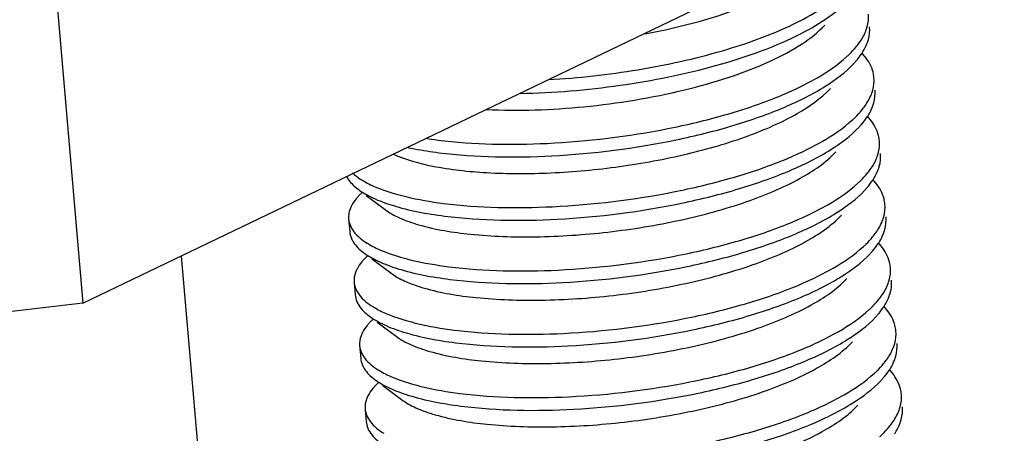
# Model space of a CAD drawing. Header units: millimetres. Extents: x -24622 to 2314, y -1603 to 2287.
# Tile 102 of 236: x -1939.7 to -1930.51, y 837.32 to 841.18. Entities that reach past the tile are written whole.
import ezdxf

# ---------------------------------------------------------------- set-up
doc = ezdxf.new("R2010")
doc.units = ezdxf.units.MM
doc.layers.add('02___PRT_ALL_AXES', color=7, linetype='Continuous')

msp = doc.modelspace()

# ---------------------------------------------------------------- linework, layer by layer
at = {"color": 7, "linetype": 'Continuous'}
for p, q in [((-1939.1145, 838.5339), (-1882.7768, 865.5836)), ((-1939.5245, 843.2589), (-1939.1145, 838.5339)), ((-1936.5117, 839.5652), (-1936.5403, 839.5348)), ((-1936.4691, 839.5398), (-1936.2925, 839.4073)), ((-1936.4604, 838.9746), (-1936.489, 838.9441)), ((-1936.4179, 838.9492), (-1936.2412, 838.8167)), ((-1939.1145, 838.5339), (-1946.1151, 837.7297)), ((-1936.4092, 838.384), (-1936.4378, 838.3535)), ((-1936.3666, 838.3586), (-1936.19, 838.2261)), ((-1936.3579, 837.7934), (-1936.3865, 837.7629)), ((-1936.3154, 837.7679), (-1936.1387, 837.6354))]:
    msp.add_line(p, q, dxfattribs=at)
for centre, radius, start, end in [((-1932.2372, 840.4975), 0.5418, 38.5449, 42.71031), ((-1932.186, 839.9068), 0.5418, 38.5449, 42.71031), ((-1935.3174, 843.8687), 3.8428, 261.10357, 262.77621), ((-1936.1116, 840.3258), 0.7553, 238.142, 239.99952), ((-1932.1347, 839.3162), 0.5418, 38.5449, 42.71031), ((-1936.0604, 839.7352), 0.7553, 238.142, 239.99952), ((-1932.0835, 838.7256), 0.5418, 38.5449, 42.71031), ((-1936.0091, 839.1445), 0.7553, 238.142, 239.99952), ((-1932.0323, 838.135), 0.5418, 38.5449, 42.71031), ((-1935.9579, 838.5539), 0.7553, 238.142, 239.99952), ((-1931.981, 837.5443), 0.5418, 38.5449, 42.71031)]:
    msp.add_arc(centre, radius, start, end, dxfattribs=at)
for points, start_tangent, end_tangent in [([(-1933.8673, 841.046), (-1932.8719, 841.3291), (-1932.4975, 841.5151), (-1932.2388, 841.7179)], (0.982581, 0.185833), (0.684836, 0.728697)), ([(-1935.0309, 840.4907), (-1934.1001, 840.5665), (-1933.1976, 840.7527), (-1932.4524, 841.0279), (-1932.1733, 841.1885), (-1931.9708, 841.3579)], (0.999813, 0.019313), (0.68457, 0.728947)), ([(-1934.7656, 840.6194), (-1933.9334, 840.7118), (-1933.1436, 840.8892), (-1932.4852, 841.135), (-1932.2293, 841.2764), (-1932.0325, 841.4253)], (0.998378, 0.056936), (0.737009, 0.675882)), ([(-1931.8052, 841.0726), (-1931.792, 841.1121), (-1931.7808, 841.2289)], (0.364967, 0.931021), (-0.08614, 0.996283)), ([(-1935.3477, 840.3405), (-1934.4366, 840.3668), (-1933.4969, 840.5241), (-1932.6989, 840.7912), (-1932.4001, 840.9538), (-1932.1875, 841.1272)], (0.998846, -0.048026), (0.684441, 0.729068)), ([(-1931.8953, 840.9246), (-1931.8667, 840.9616), (-1931.8052, 841.0726)], (0.636014, 0.771678), (0.364967, 0.931021)), ([(-1931.7949, 840.9545), (-1931.7818, 840.9939), (-1931.7705, 841.1107)], (0.364967, 0.931021), (-0.08614, 0.996283)), ([(-1931.9812, 840.8347), (-1931.9576, 840.8571), (-1931.8953, 840.9246)], (0.737009, 0.675882), (0.636014, 0.771678)), ([(-1931.8438, 840.8618), (-1931.8292, 840.885), (-1931.7949, 840.9545)], (0.55272, 0.833367), (0.364967, 0.931021)), ([(-1935.8006, 840.0564), (-1934.7811, 840.0253), (-1933.6535, 840.1627), (-1933.1225, 840.2899), (-1932.651, 840.4493), (-1932.2638, 840.6337), (-1931.9812, 840.8347)], (0.992026, -0.126034), (0.737009, 0.675882)), ([(-1931.9196, 840.7673), (-1931.8982, 840.7909), (-1931.8438, 840.8618)], (0.68457, 0.728947), (0.55272, 0.833367)), ([(-1931.7295, 840.6382), (-1931.7381, 840.6889), (-1931.8135, 840.8351)], (-0.08614, 0.996283), (-0.622496, 0.782623)), ([(-1935.7904, 839.9383), (-1934.7368, 839.9089), (-1933.5759, 840.0582), (-1933.0356, 840.1942), (-1932.5627, 840.3634), (-1932.1836, 840.5576), (-1931.9196, 840.7673)], (0.992026, -0.126034), (0.68457, 0.728947)), ([(-1931.7539, 840.482), (-1931.7408, 840.5214), (-1931.7295, 840.6382)], (0.364967, 0.931021), (-0.08614, 0.996283)), ([(-1936.22, 839.926), (-1935.8502, 839.8135), (-1935.3447, 839.7524), (-1934.7457, 839.7503), (-1934.1035, 839.8094), (-1933.4716, 839.9272), (-1932.9029, 840.0961), (-1932.445, 840.3042), (-1932.1363, 840.5366)], (0.907154, -0.420799), (0.684833, 0.7287)), ([(-1931.7437, 840.3639), (-1931.7305, 840.4033), (-1931.7193, 840.5201)], (0.364967, 0.931021), (-0.08614, 0.996283)), ([(-1931.844, 840.334), (-1931.8155, 840.371), (-1931.7539, 840.482)], (0.636014, 0.771678), (0.364967, 0.931021)), ([(-1931.93, 840.2441), (-1931.9063, 840.2665), (-1931.844, 840.334)], (0.737009, 0.675882), (0.636014, 0.771678)), ([(-1931.7926, 840.2712), (-1931.778, 840.2944), (-1931.7437, 840.3639)], (0.55272, 0.833367), (0.364967, 0.931021)), ([(-1935.7494, 839.4658), (-1934.7299, 839.4346), (-1933.6023, 839.5721), (-1933.0713, 839.6992), (-1932.5998, 839.8586), (-1932.2126, 840.0431), (-1931.93, 840.2441)], (0.992026, -0.126034), (0.737009, 0.675882)), ([(-1931.8683, 840.1767), (-1931.847, 840.2002), (-1931.7926, 840.2712)], (0.68457, 0.728947), (0.55272, 0.833367)), ([(-1931.6783, 840.0476), (-1931.6869, 840.0983), (-1931.7623, 840.2444)], (-0.08614, 0.996283), (-0.622496, 0.782623)), ([(-1935.7391, 839.3476), (-1934.6855, 839.3182), (-1933.5247, 839.4676), (-1932.9843, 839.6036), (-1932.5114, 839.7728), (-1932.1324, 839.967), (-1931.8683, 840.1767)], (0.992026, -0.126034), (0.68457, 0.728947)), ([(-1936.0879, 839.9887), (-1936.0178, 839.9743), (-1935.7904, 839.9383)], (0.976918, -0.213616), (0.992026, -0.126034)), ([(-1931.7027, 839.8914), (-1931.6895, 839.9308), (-1931.6783, 840.0476)], (0.364967, 0.931021), (-0.08614, 0.996283)), ([(-1936.2925, 839.4073), (-1936.1594, 839.3311), (-1935.9794, 839.2663), (-1935.4962, 839.1781), (-1934.8885, 839.1538), (-1934.2137, 839.1983), (-1933.5354, 839.3103), (-1932.9175, 839.4819), (-1932.4183, 839.6997), (-1932.085, 839.946)], (0.799736, -0.600352), (0.684441, 0.729068)), ([(-1931.7928, 839.7433), (-1931.7643, 839.7803), (-1931.7027, 839.8914)], (0.636014, 0.771678), (0.364967, 0.931021)), ([(-1931.6924, 839.7732), (-1931.6793, 839.8127), (-1931.668, 839.9295)], (0.364967, 0.931021), (-0.08614, 0.996283)), ([(-1936.6532, 839.7175), (-1936.6345, 839.6862), (-1936.5457, 839.5972)], (0.448497, -0.893784), (0.799807, -0.600258)), ([(-1936.5963, 839.7491), (-1936.5775, 839.7324), (-1936.5103, 839.6843)], (0.730316, -0.68311), (0.849207, -0.52806)), ([(-1931.8787, 839.6534), (-1931.8551, 839.6758), (-1931.7928, 839.7433)], (0.737009, 0.675882), (0.636014, 0.771678)), ([(-1931.7413, 839.6806), (-1931.7267, 839.7038), (-1931.6924, 839.7732)], (0.55272, 0.833367), (0.364967, 0.931021)), ([(-1936.5457, 839.5972), (-1936.4083, 839.5168), (-1936.2254, 839.4473), (-1935.7391, 839.3476)], (0.799807, -0.600258), (0.992026, -0.126034)), ([(-1936.4893, 839.6717), (-1936.4283, 839.6396), (-1936.1999, 839.5547)], (0.865879, -0.500254), (0.960587, -0.277978)), ([(-1935.6982, 838.8751), (-1934.6786, 838.844), (-1933.551, 838.9815), (-1933.02, 839.1086), (-1932.5485, 839.268), (-1932.1613, 839.4525), (-1931.8787, 839.6534)], (0.992026, -0.126034), (0.737009, 0.675882)), ([(-1931.8171, 839.586), (-1931.7957, 839.6096), (-1931.7413, 839.6806)], (0.68457, 0.728947), (0.55272, 0.833367)), ([(-1931.627, 839.457), (-1931.6356, 839.5076), (-1931.711, 839.6538)], (-0.08614, 0.996283), (-0.622496, 0.782623)), ([(-1936.5403, 839.5348), (-1936.5605, 839.5119), (-1936.6067, 839.4436)], (-0.684741, -0.728787), (-0.459261, -0.888301)), ([(-1936.1999, 839.5547), (-1936.0989, 839.5281), (-1935.7494, 839.4658)], (0.960587, -0.277978), (0.992026, -0.126034)), ([(-1935.6879, 838.757), (-1934.6343, 838.7276), (-1933.4734, 838.877), (-1932.9331, 839.013), (-1932.4602, 839.1821), (-1932.0811, 839.3763), (-1931.8171, 839.586)], (0.992026, -0.126034), (0.68457, 0.728947)), ([(-1936.6067, 839.4436), (-1936.6206, 839.4123), (-1936.6339, 839.3201)], (-0.459261, -0.888301), (0.086059, -0.99629)), ([(-1931.6514, 839.3007), (-1931.6383, 839.3402), (-1931.627, 839.457)], (0.364967, 0.931021), (-0.08614, 0.996283)), ([(-1936.6339, 839.3201), (-1936.5845, 839.2014), (-1936.4591, 839.0936)], (0.086059, -0.99629), (0.849207, -0.52806)), ([(-1936.2412, 838.8167), (-1936.1082, 838.7404), (-1935.9281, 838.6756), (-1935.4449, 838.5874), (-1934.8373, 838.5631), (-1934.1625, 838.6077), (-1933.4842, 838.7197), (-1932.8663, 838.8913), (-1932.3671, 839.1091), (-1932.0338, 839.3554)], (0.800164, -0.599781), (0.684836, 0.728697)), ([(-1931.6412, 839.1826), (-1931.628, 839.222), (-1931.6168, 839.3388)], (0.364967, 0.931021), (-0.08614, 0.996283)), ([(-1931.7415, 839.1527), (-1931.713, 839.1897), (-1931.6514, 839.3007)], (0.636014, 0.771678), (0.364967, 0.931021)), ([(-1936.6237, 839.202), (-1936.6088, 839.142)], (0.086059, -0.99629), (0.382203, -0.924078)), ([(-1936.6088, 839.142), (-1936.5906, 839.1067), (-1936.4944, 839.0066)], (0.382203, -0.924078), (0.799807, -0.600258)), ([(-1931.8275, 839.0628), (-1931.8039, 839.0852), (-1931.7415, 839.1527)], (0.737009, 0.675882), (0.636014, 0.771678)), ([(-1931.6901, 839.09), (-1931.6755, 839.1131), (-1931.6412, 839.1826)], (0.55272, 0.833367), (0.364967, 0.931021)), ([(-1936.438, 839.0811), (-1936.3771, 839.049), (-1936.1486, 838.9641)], (0.865879, -0.500254), (0.960587, -0.277978)), ([(-1935.6469, 838.2845), (-1934.6274, 838.2534), (-1933.4998, 838.3908), (-1932.9688, 838.518), (-1932.4973, 838.6774), (-1932.1101, 838.8618), (-1931.8275, 839.0628)], (0.992026, -0.126034), (0.737009, 0.675882)), ([(-1931.7658, 838.9954), (-1931.7445, 839.019), (-1931.6901, 839.09)], (0.68457, 0.728947), (0.55272, 0.833367)), ([(-1931.5758, 838.8663), (-1931.5844, 838.917), (-1931.6598, 839.0632)], (-0.08614, 0.996283), (-0.622496, 0.782623)), ([(-1936.4944, 839.0066), (-1936.3571, 838.9262), (-1936.1742, 838.8567), (-1935.6879, 838.757)], (0.799807, -0.600258), (0.992026, -0.126034)), ([(-1936.1486, 838.9641), (-1936.0476, 838.9375), (-1935.6982, 838.8751)], (0.960587, -0.277978), (0.992026, -0.126034)), ([(-1935.6367, 838.1664), (-1934.583, 838.137), (-1933.4222, 838.2863), (-1932.8818, 838.4223), (-1932.4089, 838.5915), (-1932.0299, 838.7857), (-1931.7658, 838.9954)], (0.992026, -0.126034), (0.68457, 0.728947)), ([(-1936.489, 838.9441), (-1936.5092, 838.9213), (-1936.5555, 838.853)], (-0.684741, -0.728787), (-0.459261, -0.888301)), ([(-1931.6002, 838.7101), (-1931.587, 838.7495), (-1931.5758, 838.8663)], (0.364967, 0.931021), (-0.08614, 0.996283)), ([(-1936.5555, 838.853), (-1936.5693, 838.8217), (-1936.5827, 838.7295)], (-0.459261, -0.888301), (0.086059, -0.99629)), ([(-1936.5827, 838.7295), (-1936.5332, 838.6108), (-1936.4078, 838.503)], (0.086059, -0.99629), (0.849207, -0.52806)), ([(-1936.19, 838.2261), (-1936.057, 838.1498), (-1935.8769, 838.085), (-1935.3937, 837.9968), (-1934.786, 837.9725), (-1934.1112, 838.0171), (-1933.4329, 838.1291), (-1932.815, 838.3007), (-1932.3158, 838.5185), (-1931.9825, 838.7647)], (0.799736, -0.600352), (0.684441, 0.729068)), ([(-1931.6903, 838.5621), (-1931.6618, 838.5991), (-1931.6002, 838.7101)], (0.636014, 0.771678), (0.364967, 0.931021)), ([(-1931.5899, 838.592), (-1931.5768, 838.6314), (-1931.5656, 838.7482)], (0.364967, 0.931021), (-0.08614, 0.996283)), ([(-1936.5724, 838.6113), (-1936.5576, 838.5514)], (0.086059, -0.99629), (0.382203, -0.924078)), ([(-1931.6388, 838.4993), (-1931.6242, 838.5225), (-1931.5899, 838.592)], (0.55272, 0.833367), (0.364967, 0.931021)), ([(-1936.5576, 838.5514), (-1936.5393, 838.516), (-1936.4432, 838.416)], (0.382203, -0.924078), (0.799807, -0.600258)), ([(-1931.7763, 838.4722), (-1931.7526, 838.4946), (-1931.6903, 838.5621)], (0.737009, 0.675882), (0.636014, 0.771678)), ([(-1931.7146, 838.4048), (-1931.6932, 838.4284), (-1931.6388, 838.4993)], (0.68457, 0.728947), (0.55272, 0.833367)), ([(-1936.4432, 838.416), (-1936.3058, 838.3356), (-1936.1229, 838.2661), (-1935.6367, 838.1664)], (0.799807, -0.600258), (0.992026, -0.126034)), ([(-1936.3868, 838.4904), (-1936.3258, 838.4583), (-1936.0974, 838.3735)], (0.865879, -0.500254), (0.960587, -0.277978)), ([(-1935.5957, 837.6939), (-1934.5761, 837.6627), (-1933.4485, 837.8002), (-1932.9175, 837.9273), (-1932.4461, 838.0867), (-1932.0589, 838.2712), (-1931.7763, 838.4722)], (0.992026, -0.126034), (0.737009, 0.675882)), ([(-1935.5854, 837.5757), (-1934.5318, 837.5463), (-1933.371, 837.6957), (-1932.8306, 837.8317), (-1932.3577, 838.0009), (-1931.9786, 838.1951), (-1931.7146, 838.4048)], (0.992026, -0.126034), (0.68457, 0.728947)), ([(-1931.5246, 838.2757), (-1931.5331, 838.3264), (-1931.6085, 838.4725)], (-0.08614, 0.996283), (-0.622496, 0.782623)), ([(-1936.4378, 838.3535), (-1936.458, 838.3307), (-1936.5042, 838.2623)], (-0.684741, -0.728787), (-0.459261, -0.888301)), ([(-1936.0974, 838.3735), (-1935.9964, 838.3468), (-1935.6469, 838.2845)], (0.960587, -0.277978), (0.992026, -0.126034)), ([(-1936.5042, 838.2623), (-1936.5181, 838.2311), (-1936.5314, 838.1388)], (-0.459261, -0.888301), (0.086059, -0.99629)), ([(-1931.5489, 838.1195), (-1931.5358, 838.1589), (-1931.5246, 838.2757)], (0.364967, 0.931021), (-0.08614, 0.996283)), ([(-1936.5314, 838.1388), (-1936.482, 838.0201), (-1936.3566, 837.9124)], (0.086059, -0.99629), (0.849207, -0.52806)), ([(-1936.1387, 837.6354), (-1936.0057, 837.5592), (-1935.8256, 837.4944), (-1935.3424, 837.4062), (-1934.7348, 837.3819), (-1934.06, 837.4265), (-1933.3817, 837.5384), (-1932.7638, 837.71), (-1932.2646, 837.9278), (-1931.9313, 838.1741)], (0.800164, -0.599781), (0.684833, 0.7287)), ([(-1931.5387, 838.0013), (-1931.5255, 838.0408), (-1931.5143, 838.1576)], (0.364967, 0.931021), (-0.08614, 0.996283)), ([(-1931.639, 837.9715), (-1931.6105, 838.0085), (-1931.5489, 838.1195)], (0.636014, 0.771678), (0.364967, 0.931021)), ([(-1936.5212, 838.0207), (-1936.5064, 837.9607)], (0.086059, -0.99629), (0.382203, -0.924078)), ([(-1936.5064, 837.9607), (-1936.4881, 837.9254), (-1936.3919, 837.8254)], (0.382203, -0.924078), (0.799807, -0.600258)), ([(-1931.725, 837.8816), (-1931.7014, 837.9039), (-1931.639, 837.9715)], (0.737009, 0.675882), (0.636014, 0.771678)), ([(-1931.5876, 837.9087), (-1931.573, 837.9319), (-1931.5387, 838.0013)], (0.55272, 0.833367), (0.364967, 0.931021)), ([(-1936.3356, 837.8998), (-1936.2746, 837.8677), (-1936.0461, 837.7829)], (0.865879, -0.500254), (0.960587, -0.277978)), ([(-1935.5444, 837.1032), (-1934.5249, 837.0721), (-1933.3973, 837.2096), (-1932.8663, 837.3367), (-1932.3948, 837.4961), (-1932.0076, 837.6806), (-1931.725, 837.8816)], (0.992026, -0.126034), (0.737009, 0.675882)), ([(-1931.6633, 837.8141), (-1931.642, 837.8377), (-1931.5876, 837.9087)], (0.68457, 0.728947), (0.55272, 0.833367)), ([(-1931.4733, 837.6851), (-1931.4819, 837.7358), (-1931.5573, 837.8819)], (-0.08614, 0.996283), (-0.622496, 0.782623)), ([(-1936.3865, 837.7629), (-1936.4068, 837.7401), (-1936.453, 837.6717)], (-0.684741, -0.728787), (-0.459261, -0.888301)), ([(-1936.3919, 837.8254), (-1936.2546, 837.745), (-1936.0717, 837.6754), (-1935.5854, 837.5757)], (0.799807, -0.600258), (0.992026, -0.126034)), ([(-1936.0461, 837.7829), (-1935.9451, 837.7562), (-1935.5957, 837.6939)], (0.960587, -0.277978), (0.992026, -0.126034)), ([(-1935.5342, 836.9851), (-1934.4806, 836.9557), (-1933.3197, 837.1051), (-1932.7793, 837.2411), (-1932.3064, 837.4102), (-1931.9274, 837.6044), (-1931.6633, 837.8141)], (0.992026, -0.126034), (0.68457, 0.728947)), ([(-1936.453, 837.6717), (-1936.4668, 837.6405), (-1936.4802, 837.5482)], (-0.459261, -0.888301), (0.086059, -0.99629)), ([(-1931.4977, 837.5288), (-1931.4845, 837.5683), (-1931.4733, 837.6851)], (0.364967, 0.931021), (-0.08614, 0.996283)), ([(-1936.0875, 837.0448), (-1935.9545, 836.9686), (-1935.7744, 836.9037), (-1935.2912, 836.8156), (-1934.6835, 836.7912), (-1934.0087, 836.8358), (-1933.3304, 836.9478), (-1932.7125, 837.1194), (-1932.2134, 837.3372), (-1931.88, 837.5835)], (0.799736, -0.600352), (0.684441, 0.729068)), ([(-1936.4802, 837.5482), (-1936.4307, 837.4295), (-1936.3053, 837.3218)], (0.086059, -0.99629), (0.849207, -0.52806)), ([(-1931.5878, 837.3808), (-1931.5593, 837.4178), (-1931.4977, 837.5288)], (0.636014, 0.771678), (0.364967, 0.931021)), ([(-1931.4874, 837.4107), (-1931.4743, 837.4502), (-1931.4631, 837.567)], (0.364967, 0.931021), (-0.08614, 0.996283)), ([(-1936.4699, 837.4301), (-1936.4551, 837.3701)], (0.086059, -0.99629), (0.382203, -0.924078)), ([(-1931.5364, 837.3181), (-1931.5218, 837.3413), (-1931.4874, 837.4107)], (0.55272, 0.833367), (0.364967, 0.931021)), ([(-1936.4551, 837.3701), (-1936.4368, 837.3348), (-1936.3407, 837.2347)], (0.382203, -0.924078), (0.799807, -0.600258)), ([(-1931.6738, 837.2909), (-1931.6501, 837.3133), (-1931.5878, 837.3808)], (0.737009, 0.675882), (0.636014, 0.771678))]:
    msp.add_spline(points, degree=3, dxfattribs=dict(at, start_tangent=start_tangent, end_tangent=end_tangent))
at = {"layer": '02___PRT_ALL_AXES', "color": 7, "linetype": 'Continuous'}
for p, q in [((-1936.6339, 839.3201), (-1936.6237, 839.202)), ((-1938.1965, 838.9746), (-1936.2437, 816.4677)), ((-1936.5827, 838.7295), (-1936.5724, 838.6113)), ((-1936.5314, 838.1388), (-1936.5212, 838.0207)), ((-1936.4802, 837.5482), (-1936.4699, 837.4301))]:
    msp.add_line(p, q, dxfattribs=at)

doc.saveas('drawing.dxf')
